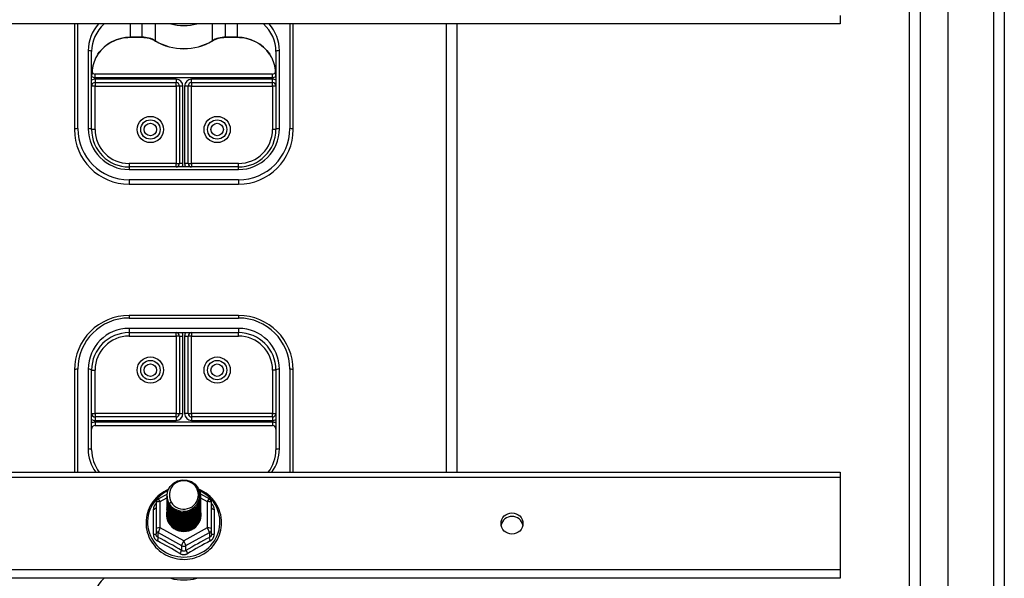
# Model space of a CAD drawing. Header units: inches. Extents: x 48.1 to 120.1, y 31.5 to 55.7.
# Tile 66 of 82: x 111.1 to 120.1, y 36 to 41.2. Entities that reach past the tile are written whole.
import ezdxf

# ---------------------------------------------------------------- set-up
doc = ezdxf.new("R2010")
doc.units = ezdxf.units.IN
doc.header["$MEASUREMENT"] = 0
doc.layers.add('Visible Edges(ANSI)', color=7, linetype='Continuous', lineweight=25)
doc.layers.add('Visible Tangent Edges(ANSI)', color=7, linetype='Continuous', lineweight=25)

msp = doc.modelspace()

# ---------------------------------------------------------------- linework, layer by layer
at = {"layer": 'Visible Edges(ANSI)'}
for p, q in [((119.542, 33.3097), (119.542, 53.8924)), ((119.1877, 33.4982), (119.1877, 53.7039)), ((120.0538, 53.727), (120.0538, 33.475)), ((118.5538, 41.1928), (118.5538, 41.1144)), ((118.5538, 41.1144), (64.5538, 41.1144)), ((111.5538, 41.1144), (111.5538, 40.149)), ((113.5538, 40.149), (113.5538, 41.1144)), ((115.0538, 37.0145), (115.0538, 41.1144)), ((112.0656, 40.9925), (112.1717, 40.9925)), ((112.9359, 40.9925), (113.042, 40.9925)), ((111.7113, 40.149), (111.7113, 40.8622)), ((113.3963, 40.8622), (113.3963, 40.149)), ((113.3649, 40.6564), (111.7428, 40.6564)), ((111.7428, 40.5776), (112.483, 40.5776)), ((112.5145, 40.5461), (112.5145, 39.838)), ((112.5932, 39.838), (112.5932, 40.5461)), ((112.6247, 40.5776), (113.3649, 40.5776)), ((113.0538, 39.8065), (112.0538, 39.8065)), ((112.0538, 39.649), (113.0538, 39.649)), ((113.0538, 38.4481), (112.0538, 38.4481)), ((112.0538, 38.2906), (113.0538, 38.2906)), ((112.5145, 38.2591), (112.5145, 37.5509)), ((112.5932, 37.5509), (112.5932, 38.2591)), ((111.5538, 37.9481), (111.5538, 37.0145)), ((111.7113, 37.2188), (111.7113, 37.9481)), ((113.3963, 37.9481), (113.3963, 37.2188)), ((113.5538, 37.0145), (113.5538, 37.9481)), ((112.483, 37.5195), (111.7428, 37.5195)), ((111.7428, 37.4407), (113.3649, 37.4407)), ((113.3649, 37.5195), (112.6247, 37.5195)), ((64.5538, 37.0145), (118.5538, 37.0145)), ((118.5538, 37.0145), (118.5538, 36.9679)), ((118.5538, 36.9679), (118.5538, 36.1218)), ((112.3201, 36.7693), (112.401, 36.8145)), ((112.7058, 36.8149), (112.7876, 36.7693)), ((112.2999, 36.7349), (112.2999, 36.4953)), ((112.4003, 36.7995), (112.4003, 36.7999)), ((112.4003, 36.7869), (112.4003, 36.7873)), ((112.4003, 36.7744), (112.4003, 36.7748)), ((112.4003, 36.7618), (112.4003, 36.7623)), ((112.4003, 36.7493), (112.4003, 36.7497)), ((112.4003, 36.7368), (112.4003, 36.7372)), ((112.4003, 36.7242), (112.4003, 36.7246)), ((112.7074, 36.7932), (112.7074, 36.7936)), ((112.7074, 36.7807), (112.7074, 36.7811)), ((112.7074, 36.7681), (112.7074, 36.7685)), ((112.7074, 36.7556), (112.7074, 36.756)), ((112.7074, 36.743), (112.7074, 36.7434)), ((112.7074, 36.7305), (112.7074, 36.7309)), ((112.8078, 36.4953), (112.8078, 36.7349)), ((112.4003, 36.7117), (112.4003, 36.7121)), ((112.4003, 36.6992), (112.4003, 36.6996)), ((112.4003, 36.6866), (112.4003, 36.687)), ((112.4003, 36.6741), (112.4003, 36.6745)), ((112.4003, 36.6615), (112.4003, 36.6619)), ((112.4003, 36.649), (112.4003, 36.6494)), ((112.4003, 36.6365), (112.4003, 36.6369)), ((112.7074, 36.718), (112.7074, 36.7184)), ((112.7074, 36.7054), (112.7074, 36.7058)), ((112.7074, 36.6929), (112.7074, 36.6933)), ((112.7074, 36.6803), (112.7074, 36.6808)), ((112.7074, 36.6678), (112.7074, 36.6682)), ((112.7074, 36.6553), (112.7074, 36.6557)), ((112.7074, 36.6427), (112.7074, 36.6431)), ((112.7074, 36.6302), (112.7074, 36.6306)), ((112.4003, 36.6239), (112.4003, 36.6243)), ((112.2999, 36.4953), (112.2999, 36.4505)), ((112.5351, 36.4794), (112.5341, 36.4738)), ((112.8078, 36.4505), (112.8078, 36.4953)), ((118.5538, 36.1218), (118.5538, 36.0434)), ((118.5538, 36.0434), (64.5538, 36.0434))]:
    msp.add_line(p, q, dxfattribs=at)
at = {"layer": 'Visible Edges(ANSI)', "flags": 128}
for points in [[(111.7689, 40.8376), (111.7814, 40.8549), (111.7951, 40.8715), (111.8098, 40.8872), (111.8254, 40.902), (111.842, 40.9159), (111.8595, 40.9287), (111.8777, 40.9405), (111.8967, 40.9512), (111.9164, 40.9607), (111.9366, 40.9691), (111.9573, 40.9762), (111.9785, 40.982), (112, 40.9866), (112.0217, 40.9899), (112.0436, 40.9919), (112.0656, 40.9925)], [(112.1717, 40.9925), (112.1881, 40.992), (112.2044, 40.9903), (112.2205, 40.9876), (112.2364, 40.9838), (112.252, 40.979), (112.2672, 40.9731), (112.2819, 40.9663), (112.2961, 40.9585)], [(112.2961, 40.9585), (112.3256, 40.9422), (112.3561, 40.928), (112.3876, 40.9158), (112.4199, 40.9058), (112.4528, 40.898), (112.4862, 40.8923), (112.52, 40.889), (112.5538, 40.8878), (112.5877, 40.889), (112.6214, 40.8923), (112.6548, 40.898), (112.6877, 40.9058), (112.72, 40.9158), (112.7515, 40.928), (112.7821, 40.9422), (112.8116, 40.9585)], [(112.8116, 40.9585), (112.8258, 40.9663), (112.8405, 40.9731), (112.8557, 40.979), (112.8713, 40.9838), (112.8871, 40.9876), (112.9033, 40.9903), (112.9196, 40.992), (112.9359, 40.9925)], [(113.042, 40.9925), (113.064, 40.9919), (113.0859, 40.9899), (113.1077, 40.9866), (113.1292, 40.982), (113.1503, 40.9762), (113.1711, 40.9691), (113.1913, 40.9607), (113.2109, 40.9512), (113.2299, 40.9405), (113.2482, 40.9287), (113.2656, 40.9159), (113.2822, 40.902), (113.2979, 40.8872), (113.3126, 40.8715), (113.3262, 40.8549), (113.3388, 40.8376)], [(111.7689, 40.8376), (111.762, 40.8268), (111.7554, 40.8155), (111.7436, 40.7918), (111.7337, 40.767), (111.7256, 40.7414), (111.7193, 40.7152), (111.7148, 40.6886), (111.7122, 40.6617), (111.7113, 40.6349)], [(113.3963, 40.6349), (113.3955, 40.6617), (113.3928, 40.6886), (113.3883, 40.7152), (113.3821, 40.7414), (113.374, 40.767), (113.364, 40.7918), (113.3522, 40.8155), (113.3457, 40.8268), (113.3388, 40.8376)], [(111.7113, 37.2188), (111.7124, 37.1915), (111.7159, 37.1644), (111.7215, 37.1376), (111.7293, 37.1113), (111.7394, 37.0857), (111.7515, 37.0609), (111.7656, 37.0371), (111.7817, 37.0145)], [(113.326, 37.0145), (113.342, 37.0371), (113.3562, 37.0609), (113.3683, 37.0857), (113.3783, 37.1113), (113.3862, 37.1376), (113.3918, 37.1644), (113.3952, 37.1915), (113.3963, 37.2188)], [(112.4212, 36.7261), (112.4048, 36.7647), (112.4004, 36.8062), (112.4085, 36.8471), (112.4283, 36.8842), (112.4584, 36.9144), (112.4961, 36.9351), (112.5385, 36.9447), (112.5821, 36.9423), (112.6235, 36.9281), (112.6592, 36.9032), (112.6864, 36.8696), (112.7029, 36.8298), (112.7072, 36.7872), (112.6992, 36.7451), (112.6794, 36.7069), (112.6494, 36.6756), (112.6117, 36.6537), (112.5693, 36.6429), (112.5256, 36.6441), (112.4843, 36.6572), (112.4485, 36.6809), (112.4213, 36.7134), (112.4048, 36.7519), (112.4004, 36.7934)], [(112.4398, 36.7015), (112.4626, 36.6827), (112.4887, 36.6685), (112.5173, 36.6596), (112.5472, 36.6564), (112.5771, 36.659), (112.606, 36.6673), (112.6326, 36.6811), (112.6558, 36.6998), (112.6746, 36.7226), (112.6883, 36.7487), (112.6961, 36.777), (112.6978, 36.8062), (112.6933, 36.8351), (112.6826, 36.8625), (112.6663, 36.8871), (112.6451, 36.9078), (112.6198, 36.9237), (112.5917, 36.934), (112.5619, 36.9382), (112.532, 36.9362), (112.5033, 36.9279), (112.4773, 36.9137), (112.4551, 36.8944), (112.438, 36.8708)], [(112.4124, 36.8569), (112.3917, 36.847), (112.3716, 36.8358), (112.3524, 36.8234), (112.3341, 36.8097), (112.3168, 36.7949), (112.3005, 36.7789), (112.2854, 36.762), (112.2715, 36.7441), (112.2588, 36.7253), (112.2474, 36.7057), (112.2375, 36.6854), (112.2289, 36.6645), (112.2218, 36.6432), (112.2162, 36.6213), (112.2122, 36.5992), (112.2097, 36.5769), (112.2087, 36.5544), (112.2093, 36.5319), (112.2114, 36.5095), (112.2151, 36.4873), (112.2203, 36.4654), (112.227, 36.4439), (112.2352, 36.4229), (112.2448, 36.4025), (112.2559, 36.3827), (112.2682, 36.3637), (112.2818, 36.3456), (112.2967, 36.3284), (112.3127, 36.3122), (112.3297, 36.2971), (112.3478, 36.2831), (112.3668, 36.2704), (112.3866, 36.2589), (112.4072, 36.2487), (112.4284, 36.2399), (112.4502, 36.2324), (112.4724, 36.2264), (112.495, 36.2219), (112.5179, 36.2188), (112.5409, 36.2172), (112.5639, 36.2171), (112.587, 36.2185), (112.6098, 36.2214), (112.6325, 36.2258), (112.6547, 36.2316), (112.6766, 36.2388), (112.6979, 36.2475), (112.7185, 36.2575), (112.7384, 36.2689), (112.7575, 36.2815), (112.7757, 36.2953), (112.7929, 36.3103), (112.8091, 36.3263), (112.8241, 36.3434), (112.8378, 36.3614), (112.8504, 36.3803), (112.8615, 36.4), (112.8713, 36.4203), (112.8797, 36.4413), (112.8866, 36.4627), (112.892, 36.4846), (112.8959, 36.5068), (112.8982, 36.5291), (112.899, 36.5516)], [(112.438, 36.8708), (112.4367, 36.8683), (112.4355, 36.8657), (112.4343, 36.8632), (112.4332, 36.8606), (112.4322, 36.858), (112.4312, 36.8553), (112.4303, 36.8527), (112.4294, 36.85), (112.4286, 36.8473), (112.4279, 36.8446), (112.4272, 36.8418), (112.4266, 36.8391), (112.426, 36.8363), (112.4255, 36.8336), (112.4251, 36.8308), (112.4247, 36.828), (112.4244, 36.8252), (112.4242, 36.8224), (112.424, 36.8196), (112.4239, 36.8168), (112.4238, 36.814), (112.4239, 36.8112), (112.424, 36.8084), (112.4241, 36.8056)], [(112.899, 36.5516), (112.8981, 36.5758), (112.8954, 36.5999), (112.8909, 36.6238), (112.8846, 36.6472), (112.8766, 36.6702), (112.8669, 36.6925), (112.8556, 36.7141), (112.8427, 36.7348), (112.8283, 36.7545), (112.8124, 36.7732), (112.7953, 36.7907), (112.7768, 36.807), (112.7573, 36.822), (112.7366, 36.8355), (112.715, 36.8475), (112.6926, 36.858)], [(112.4003, 36.7995), (112.4004, 36.795), (112.4006, 36.7905), (112.4009, 36.786), (112.4014, 36.7816), (112.4021, 36.7772), (112.4029, 36.7727), (112.4038, 36.7684), (112.4049, 36.764), (112.4061, 36.7597), (112.4074, 36.7554), (112.4089, 36.7511), (112.4105, 36.7469), (112.4123, 36.7428), (112.4141, 36.7387), (112.4162, 36.7346), (112.4183, 36.7307), (112.4206, 36.7268), (112.423, 36.7229), (112.4255, 36.7191), (112.4281, 36.7154), (112.4309, 36.7118), (112.4337, 36.7083), (112.4367, 36.7048), (112.4398, 36.7015)], [(112.4003, 36.7869), (112.4016, 36.7678), (112.4055, 36.749), (112.412, 36.7309), (112.4209, 36.7137), (112.432, 36.6978), (112.4453, 36.6835), (112.4604, 36.671), (112.4771, 36.6604), (112.4951, 36.6521), (112.5141, 36.6461), (112.5338, 36.6426), (112.5538, 36.6416), (112.5739, 36.6431), (112.5936, 36.6472), (112.6126, 36.6537), (112.6306, 36.6625), (112.6473, 36.6736), (112.6624, 36.6866), (112.6756, 36.7015), (112.6868, 36.7179), (112.6957, 36.7356), (112.7021, 36.7542), (112.7061, 36.7735), (112.7074, 36.7932)], [(112.4003, 36.7744), (112.4016, 36.7553), (112.4055, 36.7365), (112.412, 36.7183), (112.4209, 36.7012), (112.432, 36.6853), (112.4453, 36.671), (112.4604, 36.6584), (112.4771, 36.6479), (112.4951, 36.6396), (112.5141, 36.6336), (112.5338, 36.63), (112.5538, 36.629), (112.5739, 36.6306), (112.5936, 36.6346), (112.6126, 36.6411), (112.6306, 36.65), (112.6473, 36.661), (112.6624, 36.6741), (112.6756, 36.689), (112.6868, 36.7054), (112.6957, 36.723), (112.7021, 36.7417), (112.7061, 36.761), (112.7074, 36.7807)], [(112.4003, 36.7618), (112.4016, 36.7427), (112.4055, 36.7239), (112.412, 36.7058), (112.4209, 36.6886), (112.432, 36.6728), (112.4453, 36.6584), (112.4604, 36.6459), (112.4771, 36.6353), (112.4951, 36.627), (112.5141, 36.621), (112.5338, 36.6175), (112.5538, 36.6165), (112.5739, 36.618), (112.5936, 36.6221), (112.6126, 36.6286), (112.6306, 36.6374), (112.6473, 36.6485), (112.6624, 36.6616), (112.6756, 36.6764), (112.6868, 36.6928), (112.6957, 36.7105), (112.7021, 36.7292), (112.7061, 36.7485), (112.7074, 36.7681)], [(112.4003, 36.7493), (112.4016, 36.7302), (112.4055, 36.7114), (112.412, 36.6933), (112.4209, 36.6761), (112.432, 36.6602), (112.4453, 36.6459), (112.4604, 36.6333), (112.4771, 36.6228), (112.4951, 36.6145), (112.5141, 36.6085), (112.5338, 36.605), (112.5538, 36.604), (112.5739, 36.6055), (112.5936, 36.6095), (112.6126, 36.616), (112.6306, 36.6249), (112.6473, 36.636), (112.6624, 36.649), (112.6756, 36.6639), (112.6868, 36.6803), (112.6957, 36.698), (112.7021, 36.7166), (112.7061, 36.7359), (112.7074, 36.7556)], [(112.4003, 36.7368), (112.4016, 36.7176), (112.4055, 36.6989), (112.412, 36.6807), (112.4209, 36.6636), (112.432, 36.6477), (112.4453, 36.6333), (112.4604, 36.6208), (112.4771, 36.6103), (112.4951, 36.6019), (112.5141, 36.596), (112.5338, 36.5924), (112.5538, 36.5914), (112.5739, 36.593), (112.5936, 36.597), (112.6126, 36.6035), (112.6306, 36.6124), (112.6473, 36.6234), (112.6624, 36.6365), (112.6756, 36.6513), (112.6868, 36.6678), (112.6957, 36.6854), (112.7021, 36.7041), (112.7061, 36.7234), (112.7074, 36.743)], [(112.4003, 36.7242), (112.4016, 36.7051), (112.4055, 36.6863), (112.412, 36.6682), (112.4209, 36.651), (112.432, 36.6351), (112.4453, 36.6208), (112.4604, 36.6083), (112.4771, 36.5977), (112.4951, 36.5894), (112.5141, 36.5834), (112.5338, 36.5799), (112.5538, 36.5789), (112.5739, 36.5804), (112.5936, 36.5845), (112.6126, 36.591), (112.6306, 36.5998), (112.6473, 36.6109), (112.6624, 36.6239), (112.6756, 36.6388), (112.6868, 36.6552), (112.6957, 36.6729), (112.7021, 36.6915), (112.7061, 36.7109), (112.7074, 36.7305)], [(112.7072, 36.7871), (112.7067, 36.7669), (112.7034, 36.747), (112.6974, 36.7277), (112.6888, 36.7093), (112.6778, 36.6922), (112.6645, 36.6767), (112.6493, 36.663), (112.6323, 36.6514), (112.614, 36.6421), (112.5945, 36.6353), (112.5743, 36.631), (112.5537, 36.6295), (112.5332, 36.6305), (112.513, 36.6343), (112.4935, 36.6406), (112.4752, 36.6493), (112.4582, 36.6604), (112.443, 36.6736), (112.4298, 36.6886), (112.4188, 36.7051), (112.4102, 36.723), (112.4042, 36.7418), (112.4009, 36.7612), (112.4004, 36.7809)], [(112.7072, 36.7746), (112.7067, 36.7544), (112.7034, 36.7345), (112.6974, 36.7151), (112.6888, 36.6968), (112.6778, 36.6796), (112.6645, 36.6641), (112.6493, 36.6504), (112.6323, 36.6389), (112.614, 36.6296), (112.5945, 36.6228), (112.5743, 36.6185), (112.5537, 36.6169), (112.5332, 36.618), (112.513, 36.6217), (112.4935, 36.628), (112.4752, 36.6368), (112.4582, 36.6479), (112.443, 36.661), (112.4298, 36.676), (112.4188, 36.6926), (112.4102, 36.7105), (112.4042, 36.7293), (112.4009, 36.7487), (112.4004, 36.7683)], [(112.7072, 36.762), (112.7067, 36.7419), (112.7034, 36.7219), (112.6974, 36.7026), (112.6888, 36.6842), (112.6778, 36.6671), (112.6645, 36.6516), (112.6493, 36.6379), (112.6323, 36.6263), (112.614, 36.617), (112.5945, 36.6102), (112.5743, 36.606), (112.5537, 36.6044), (112.5332, 36.6055), (112.513, 36.6092), (112.4935, 36.6155), (112.4752, 36.6243), (112.4582, 36.6353), (112.443, 36.6485), (112.4298, 36.6635), (112.4188, 36.6801), (112.4102, 36.6979), (112.4042, 36.7167), (112.4009, 36.7361), (112.4004, 36.7558)], [(112.7072, 36.7495), (112.7067, 36.7293), (112.7034, 36.7094), (112.6974, 36.6901), (112.6888, 36.6717), (112.6778, 36.6546), (112.6645, 36.639), (112.6493, 36.6254), (112.6323, 36.6138), (112.614, 36.6045), (112.5945, 36.5977), (112.5743, 36.5934), (112.5537, 36.5918), (112.5332, 36.5929), (112.513, 36.5966), (112.4935, 36.603), (112.4752, 36.6117), (112.4582, 36.6228), (112.443, 36.6359), (112.4298, 36.6509), (112.4188, 36.6675), (112.4102, 36.6854), (112.4042, 36.7042), (112.4009, 36.7236), (112.4004, 36.7432)], [(112.7072, 36.737), (112.7067, 36.7168), (112.7034, 36.6968), (112.6974, 36.6775), (112.6888, 36.6591), (112.6778, 36.642), (112.6645, 36.6265), (112.6493, 36.6128), (112.6323, 36.6012), (112.614, 36.592), (112.5945, 36.5851), (112.5743, 36.5809), (112.5537, 36.5793), (112.5332, 36.5804), (112.513, 36.5841), (112.4935, 36.5904), (112.4752, 36.5992), (112.4582, 36.6102), (112.443, 36.6234), (112.4298, 36.6384), (112.4188, 36.655), (112.4102, 36.6728), (112.4042, 36.6916), (112.4009, 36.7111), (112.4004, 36.7307)], [(112.7072, 36.7244), (112.7067, 36.7042), (112.7034, 36.6843), (112.6974, 36.665), (112.6888, 36.6466), (112.6778, 36.6295), (112.6645, 36.614), (112.6493, 36.6003), (112.6323, 36.5887), (112.614, 36.5794), (112.5945, 36.5726), (112.5743, 36.5684), (112.5537, 36.5668), (112.5332, 36.5678), (112.513, 36.5716), (112.4935, 36.5779), (112.4752, 36.5866), (112.4582, 36.5977), (112.443, 36.6109), (112.4298, 36.6259), (112.4188, 36.6425), (112.4102, 36.6603), (112.4042, 36.6791), (112.4009, 36.6985), (112.4004, 36.7182)], [(112.4383, 36.7405), (112.4376, 36.7399), (112.4369, 36.7393), (112.4362, 36.7387), (112.4355, 36.7381), (112.4348, 36.7375), (112.434, 36.7369), (112.4333, 36.7363), (112.4326, 36.7357), (112.4319, 36.7351), (112.4312, 36.7345), (112.4305, 36.7339), (112.4298, 36.7333), (112.429, 36.7327), (112.4283, 36.7321), (112.4276, 36.7315), (112.4269, 36.7309), (112.4262, 36.7303), (112.4255, 36.7297), (112.4248, 36.7291), (112.424, 36.7285), (112.4233, 36.7279), (112.4226, 36.7273), (112.4219, 36.7267), (112.4212, 36.7261)], [(112.4241, 36.8056), (112.424, 36.8028), (112.4239, 36.8), (112.4239, 36.7972), (112.424, 36.7944), (112.4241, 36.7916), (112.4243, 36.7888), (112.4245, 36.786), (112.4248, 36.7832), (112.4252, 36.7805), (112.4257, 36.7777), (112.4262, 36.7749), (112.4267, 36.7722), (112.4274, 36.7694), (112.4281, 36.7667), (112.4288, 36.764), (112.4296, 36.7613), (112.4305, 36.7586), (112.4315, 36.756), (112.4325, 36.7533), (112.4335, 36.7507), (112.4346, 36.7481), (112.4358, 36.7456), (112.437, 36.743), (112.4383, 36.7405)], [(112.4003, 36.7117), (112.4016, 36.6926), (112.4055, 36.6738), (112.412, 36.6557), (112.4209, 36.6385), (112.432, 36.6226), (112.4453, 36.6083), (112.4604, 36.5957), (112.4771, 36.5852), (112.4951, 36.5769), (112.5141, 36.5709), (112.5338, 36.5674), (112.5538, 36.5663), (112.5739, 36.5679), (112.5936, 36.5719), (112.6126, 36.5784), (112.6306, 36.5873), (112.6473, 36.5983), (112.6624, 36.6114), (112.6756, 36.6263), (112.6868, 36.6427), (112.6957, 36.6604), (112.7021, 36.679), (112.7061, 36.6983), (112.7074, 36.718)], [(112.4003, 36.6992), (112.4016, 36.68), (112.4055, 36.6612), (112.412, 36.6431), (112.4209, 36.626), (112.432, 36.6101), (112.4453, 36.5957), (112.4604, 36.5832), (112.4771, 36.5727), (112.4951, 36.5643), (112.5141, 36.5583), (112.5338, 36.5548), (112.5538, 36.5538), (112.5739, 36.5553), (112.5936, 36.5594), (112.6126, 36.5659), (112.6306, 36.5747), (112.6473, 36.5858), (112.6624, 36.5989), (112.6756, 36.6137), (112.6868, 36.6301), (112.6957, 36.6478), (112.7021, 36.6665), (112.7061, 36.6858), (112.7074, 36.7054)], [(112.4003, 36.6866), (112.4016, 36.6675), (112.4055, 36.6487), (112.412, 36.6306), (112.4209, 36.6134), (112.432, 36.5975), (112.4453, 36.5832), (112.4604, 36.5706), (112.4771, 36.5601), (112.4951, 36.5518), (112.5141, 36.5458), (112.5338, 36.5423), (112.5538, 36.5413), (112.5739, 36.5428), (112.5936, 36.5469), (112.6126, 36.5534), (112.6306, 36.5622), (112.6473, 36.5733), (112.6624, 36.5863), (112.6756, 36.6012), (112.6868, 36.6176), (112.6957, 36.6353), (112.7021, 36.6539), (112.7061, 36.6732), (112.7074, 36.6929)], [(112.4003, 36.6741), (112.4016, 36.655), (112.4055, 36.6362), (112.412, 36.618), (112.4209, 36.6009), (112.432, 36.585), (112.4453, 36.5707), (112.4604, 36.5581), (112.4771, 36.5476), (112.4951, 36.5393), (112.5141, 36.5333), (112.5338, 36.5297), (112.5538, 36.5287), (112.5739, 36.5303), (112.5936, 36.5343), (112.6126, 36.5408), (112.6306, 36.5497), (112.6473, 36.5607), (112.6624, 36.5738), (112.6756, 36.5886), (112.6868, 36.6051), (112.6957, 36.6227), (112.7021, 36.6414), (112.7061, 36.6607), (112.7074, 36.6803)], [(112.4003, 36.6615), (112.4016, 36.6424), (112.4055, 36.6236), (112.412, 36.6055), (112.4209, 36.5883), (112.432, 36.5725), (112.4453, 36.5581), (112.4604, 36.5456), (112.4771, 36.535), (112.4951, 36.5267), (112.5141, 36.5207), (112.5338, 36.5172), (112.5538, 36.5162), (112.5739, 36.5177), (112.5936, 36.5218), (112.6126, 36.5283), (112.6306, 36.5371), (112.6473, 36.5482), (112.6624, 36.5612), (112.6756, 36.5761), (112.6868, 36.5925), (112.6957, 36.6102), (112.7021, 36.6289), (112.7061, 36.6482), (112.7074, 36.6678)], [(112.4003, 36.649), (112.4016, 36.6299), (112.4055, 36.6111), (112.412, 36.593), (112.4209, 36.5758), (112.432, 36.5599), (112.4453, 36.5456), (112.4604, 36.533), (112.4771, 36.5225), (112.4951, 36.5142), (112.5141, 36.5082), (112.5338, 36.5047), (112.5538, 36.5037), (112.5739, 36.5052), (112.5936, 36.5092), (112.6126, 36.5157), (112.6306, 36.5246), (112.6473, 36.5356), (112.6624, 36.5487), (112.6756, 36.5636), (112.6868, 36.58), (112.6957, 36.5977), (112.7021, 36.6163), (112.7061, 36.6356), (112.7074, 36.6553)], [(112.4003, 36.6365), (112.4016, 36.6173), (112.4055, 36.5986), (112.412, 36.5804), (112.4209, 36.5633), (112.432, 36.5474), (112.4453, 36.533), (112.4604, 36.5205), (112.4771, 36.51), (112.4951, 36.5016), (112.5141, 36.4957), (112.5338, 36.4921), (112.5538, 36.4911), (112.5739, 36.4926), (112.5936, 36.4967), (112.6126, 36.5032), (112.6306, 36.5121), (112.6473, 36.5231), (112.6624, 36.5362), (112.6756, 36.551), (112.6868, 36.5674), (112.6957, 36.5851), (112.7021, 36.6038), (112.7061, 36.6231), (112.7074, 36.6427)], [(112.4003, 36.6239), (112.4016, 36.6048), (112.4055, 36.586), (112.412, 36.5679), (112.4209, 36.5507), (112.432, 36.5348), (112.4453, 36.5205), (112.4604, 36.508), (112.4771, 36.4974), (112.4951, 36.4891), (112.5141, 36.4831), (112.5338, 36.4796), (112.5538, 36.4786), (112.5739, 36.4801), (112.5936, 36.4842), (112.6126, 36.4907), (112.6306, 36.4995), (112.6473, 36.5106), (112.6624, 36.5236), (112.6756, 36.5385), (112.6868, 36.5549), (112.6957, 36.5726), (112.7021, 36.5912), (112.7061, 36.6105), (112.7074, 36.6302)], [(112.7072, 36.7119), (112.7067, 36.6917), (112.7034, 36.6718), (112.6974, 36.6524), (112.6888, 36.6341), (112.6778, 36.617), (112.6645, 36.6014), (112.6493, 36.5877), (112.6323, 36.5762), (112.614, 36.5669), (112.5945, 36.5601), (112.5743, 36.5558), (112.5537, 36.5542), (112.5332, 36.5553), (112.513, 36.559), (112.4935, 36.5653), (112.4752, 36.5741), (112.4582, 36.5852), (112.443, 36.5983), (112.4298, 36.6133), (112.4188, 36.6299), (112.4102, 36.6478), (112.4042, 36.6666), (112.4009, 36.686), (112.4004, 36.7056)], [(112.7072, 36.6994), (112.7067, 36.6792), (112.7034, 36.6592), (112.6974, 36.6399), (112.6888, 36.6215), (112.6778, 36.6044), (112.6645, 36.5889), (112.6493, 36.5752), (112.6323, 36.5636), (112.614, 36.5543), (112.5945, 36.5475), (112.5743, 36.5433), (112.5537, 36.5417), (112.5332, 36.5428), (112.513, 36.5465), (112.4935, 36.5528), (112.4752, 36.5616), (112.4582, 36.5726), (112.443, 36.5858), (112.4298, 36.6008), (112.4188, 36.6174), (112.4102, 36.6352), (112.4042, 36.654), (112.4009, 36.6734), (112.4004, 36.6931)], [(112.7072, 36.6868), (112.7067, 36.6666), (112.7034, 36.6467), (112.6974, 36.6274), (112.6888, 36.609), (112.6778, 36.5919), (112.6645, 36.5763), (112.6493, 36.5627), (112.6323, 36.5511), (112.614, 36.5418), (112.5945, 36.535), (112.5743, 36.5307), (112.5537, 36.5291), (112.5332, 36.5302), (112.513, 36.534), (112.4935, 36.5403), (112.4752, 36.549), (112.4582, 36.5601), (112.443, 36.5732), (112.4298, 36.5883), (112.4188, 36.6048), (112.4102, 36.6227), (112.4042, 36.6415), (112.4009, 36.6609), (112.4004, 36.6805)], [(112.7072, 36.6743), (112.7067, 36.6541), (112.7034, 36.6342), (112.6974, 36.6148), (112.6888, 36.5964), (112.6778, 36.5793), (112.6645, 36.5638), (112.6493, 36.5501), (112.6323, 36.5385), (112.614, 36.5293), (112.5945, 36.5224), (112.5743, 36.5182), (112.5537, 36.5166), (112.5332, 36.5177), (112.513, 36.5214), (112.4935, 36.5277), (112.4752, 36.5365), (112.4582, 36.5476), (112.443, 36.5607), (112.4298, 36.5757), (112.4188, 36.5923), (112.4102, 36.6102), (112.4042, 36.629), (112.4009, 36.6484), (112.4004, 36.668)], [(112.7072, 36.6617), (112.7067, 36.6416), (112.7034, 36.6216), (112.6974, 36.6023), (112.6888, 36.5839), (112.6778, 36.5668), (112.6645, 36.5513), (112.6493, 36.5376), (112.6323, 36.526), (112.614, 36.5167), (112.5945, 36.5099), (112.5743, 36.5057), (112.5537, 36.5041), (112.5332, 36.5051), (112.513, 36.5089), (112.4935, 36.5152), (112.4752, 36.5239), (112.4582, 36.535), (112.443, 36.5482), (112.4298, 36.5632), (112.4188, 36.5798), (112.4102, 36.5976), (112.4042, 36.6164), (112.4009, 36.6358), (112.4004, 36.6555)], [(112.7072, 36.6492), (112.7067, 36.629), (112.7034, 36.6091), (112.6974, 36.5897), (112.6888, 36.5714), (112.6778, 36.5543), (112.6645, 36.5387), (112.6493, 36.5251), (112.6323, 36.5135), (112.614, 36.5042), (112.5945, 36.4974), (112.5743, 36.4931), (112.5537, 36.4915), (112.5332, 36.4926), (112.513, 36.4963), (112.4935, 36.5026), (112.4752, 36.5114), (112.4582, 36.5225), (112.443, 36.5356), (112.4298, 36.5506), (112.4188, 36.5672), (112.4102, 36.5851), (112.4042, 36.6039), (112.4009, 36.6233), (112.4004, 36.6429)], [(112.7072, 36.6367), (112.7067, 36.6165), (112.7034, 36.5965), (112.6974, 36.5772), (112.6888, 36.5588), (112.6778, 36.5417), (112.6645, 36.5262), (112.6493, 36.5125), (112.6323, 36.5009), (112.614, 36.4916), (112.5945, 36.4848), (112.5743, 36.4806), (112.5537, 36.479), (112.5332, 36.4801), (112.513, 36.4838), (112.4935, 36.4901), (112.4752, 36.4989), (112.4582, 36.5099), (112.443, 36.5231), (112.4298, 36.5381), (112.4188, 36.5547), (112.4102, 36.5725), (112.4042, 36.5913), (112.4009, 36.6107), (112.4004, 36.6304)], [(112.5341, 36.4738), (112.5272, 36.4749), (112.5203, 36.4764), (112.5136, 36.4781), (112.5069, 36.4801), (112.5003, 36.4823), (112.4939, 36.4849), (112.4876, 36.4877), (112.4814, 36.4909), (112.4753, 36.4943), (112.4694, 36.4979), (112.4637, 36.5018), (112.4582, 36.5059), (112.4529, 36.5103), (112.4478, 36.5149), (112.443, 36.5197), (112.4383, 36.5247), (112.4339, 36.5299), (112.4298, 36.5354), (112.4259, 36.541), (112.4223, 36.5467), (112.4189, 36.5526), (112.4159, 36.5586), (112.4131, 36.5648), (112.4106, 36.5711)]]:
    msp.add_lwpolyline(points, dxfattribs=at)
at = {"layer": 'Visible Edges(ANSI)'}
for centre in [(112.2487, 40.149), (112.8589, 40.149), (112.2487, 37.9481), (112.8589, 37.9481)]:
    msp.add_circle(centre, 0.0886, dxfattribs=at)
for centre, radius, start, end in [((111.7428, 40.6879), 0.0315, 201.14813, 270), ((113.3649, 40.6879), 0.0315, 270, 338.85185), ((111.7428, 40.5461), 0.0315, 90, 180), ((112.483, 40.5461), 0.0315, 0, 90), ((112.6247, 40.5461), 0.0315, 90, 180), ((113.3649, 40.5461), 0.0315, 0, 90), ((112.0538, 40.149), 0.5, 180, 270), ((112.0538, 40.149), 0.3425, 180, 270), ((113.0538, 40.149), 0.3425, 270, 0), ((113.0538, 40.149), 0.5, 270, 0), ((112.483, 39.838), 0.0315, 270, 0), ((112.6247, 39.838), 0.0315, 180, 270), ((112.0538, 37.9481), 0.5, 90, 180), ((113.0538, 37.9481), 0.5, 0, 90), ((112.0538, 37.9481), 0.3425, 90, 180), ((112.483, 38.2591), 0.0315, 0, 90), ((112.6247, 38.2591), 0.0315, 90, 180), ((113.0538, 37.9481), 0.3425, 0, 90), ((111.7428, 37.5509), 0.0315, 180, 270), ((112.483, 37.5509), 0.0315, 270, 0), ((112.6247, 37.5509), 0.0315, 180, 270), ((113.3649, 37.5509), 0.0315, 270, 0), ((111.7428, 37.4092), 0.0315, 90, 180), ((113.3649, 37.4092), 0.0315, 0, 90), ((112.3393, 36.7349), 0.0394, 119.17447, 180), ((112.7684, 36.7349), 0.0394, 0, 60.82553)]:
    msp.add_arc(centre, radius, start, end, dxfattribs=at)
for centre, major_axis, start_param, end_param in [((112.5538, 36.8059), (0.1339, 0), 3.671471, 8.899926), ((112.5538, 36.8009), (0.1535, 0), 3.669461, 3.875388), ((112.5538, 36.6251), (-0.1585, 0), 6.033204, 9.676411), ((115.5538, 36.513), (0.1005, 0), 0.164597, 2.976995)]:
    msp.add_ellipse(centre, major_axis=major_axis, ratio=0.966998, start_param=start_param, end_param=end_param, dxfattribs=at)
msp.add_ellipse((115.5538, 36.5449), major_axis=(-0.1005, 0), ratio=0.966998, dxfattribs=at)
at = {"layer": 'Visible Tangent Edges(ANSI)'}
for p, q in [((119.9548, 54.502), (119.9548, 32.7)), ((119.2867, 33.3682), (119.2867, 53.8339)), ((111.5853, 40.157), (111.5853, 41.1144)), ((112.0656, 40.9936), (112.0656, 41.1144)), ((112.1717, 41.1144), (112.1717, 40.9936)), ((112.2957, 40.9596), (112.2957, 41.1144)), ((112.812, 41.1144), (112.812, 40.9596)), ((112.9359, 40.9936), (112.9359, 41.1144)), ((113.042, 41.1144), (113.042, 40.9936)), ((113.5223, 41.1144), (113.5223, 40.157)), ((114.9548, 37.0145), (114.9548, 41.1144)), ((112.0656, 40.9936), (112.0656, 40.9925)), ((112.1717, 40.9936), (112.0656, 40.9936)), ((112.1717, 40.9936), (112.1717, 40.9925)), ((112.9359, 40.9936), (112.9359, 40.9925)), ((113.042, 40.9936), (112.9359, 40.9936)), ((113.042, 40.9936), (113.042, 40.9925)), ((111.6798, 40.8702), (111.6798, 40.157)), ((113.4278, 40.157), (113.4278, 40.8702)), ((111.7428, 40.6249), (111.7428, 40.6564)), ((111.7428, 40.6249), (113.3649, 40.6249)), ((112.483, 40.6091), (111.7428, 40.6091)), ((111.7428, 40.6091), (111.7428, 40.5776)), ((112.483, 40.6091), (112.483, 40.5776)), ((112.6247, 40.5776), (112.6247, 40.6091)), ((113.3649, 40.6091), (112.6247, 40.6091)), ((113.3649, 40.6249), (113.3649, 40.6564)), ((113.3649, 40.5776), (113.3649, 40.6091)), ((111.7428, 40.5461), (111.7113, 40.5461)), ((111.7428, 40.5776), (111.7428, 40.5461)), ((111.7428, 40.5461), (112.483, 40.5461)), ((111.7428, 40.149), (111.7428, 40.5461)), ((112.483, 40.5461), (112.483, 40.5776)), ((112.483, 40.5461), (112.483, 39.838)), ((112.5145, 40.5461), (112.483, 40.5461)), ((112.546, 40.5461), (112.5145, 40.5461)), ((112.546, 39.838), (112.546, 40.5461)), ((112.5932, 40.5461), (112.5617, 40.5461)), ((112.5617, 40.5461), (112.5617, 39.838)), ((112.6247, 40.5461), (112.5932, 40.5461)), ((112.6247, 40.5776), (112.6247, 40.5461)), ((112.6247, 40.5461), (113.3649, 40.5461)), ((112.6247, 39.838), (112.6247, 40.5461)), ((113.3649, 40.5461), (113.3649, 40.5776)), ((113.3649, 40.5461), (113.3649, 40.149)), ((113.3963, 40.5461), (113.3649, 40.5461)), ((111.7428, 40.149), (111.7113, 40.149)), ((113.3963, 40.149), (113.3649, 40.149)), ((112.483, 39.838), (112.0538, 39.838)), ((112.0538, 39.838), (112.0538, 39.8065)), ((112.0538, 39.8065), (112.0538, 39.783)), ((112.0538, 39.783), (113.0538, 39.783)), ((112.483, 39.8065), (112.483, 39.838)), ((112.483, 39.838), (112.5145, 39.838)), ((112.546, 39.838), (112.5145, 39.838)), ((112.5932, 39.838), (112.5617, 39.838)), ((112.5932, 39.838), (112.6247, 39.838)), ((113.0538, 39.838), (112.6247, 39.838)), ((112.6247, 39.838), (112.6247, 39.8065)), ((113.0538, 39.8065), (113.0538, 39.838)), ((113.0538, 39.783), (113.0538, 39.8065)), ((113.0538, 39.6885), (112.0538, 39.6885)), ((112.0538, 39.6885), (112.0538, 39.649)), ((113.0538, 39.6885), (113.0538, 39.649)), ((112.0538, 38.4481), (112.0538, 38.4246)), ((113.0538, 38.4481), (113.0538, 38.4246)), ((112.0538, 38.4246), (113.0538, 38.4246)), ((113.0538, 38.3301), (112.0538, 38.3301)), ((112.0538, 38.3301), (112.0538, 38.2906)), ((112.0538, 38.2906), (112.0538, 38.2591)), ((112.0538, 38.2591), (112.483, 38.2591)), ((112.483, 38.2591), (112.483, 38.2906)), ((112.483, 38.2591), (112.483, 37.5509)), ((112.5145, 38.2591), (112.483, 38.2591)), ((112.5145, 38.2591), (112.546, 38.2591)), ((112.546, 37.5509), (112.546, 38.2591)), ((112.5617, 38.2591), (112.5617, 37.5509)), ((112.5617, 38.2591), (112.5932, 38.2591)), ((112.6247, 38.2591), (112.5932, 38.2591)), ((112.6247, 38.2906), (112.6247, 38.2591)), ((112.6247, 38.2591), (113.0538, 38.2591)), ((112.6247, 37.5509), (112.6247, 38.2591)), ((113.0538, 38.3301), (113.0538, 38.2906)), ((113.0538, 38.2591), (113.0538, 38.2906)), ((111.5853, 37.0145), (111.5853, 37.9561)), ((111.6798, 37.9561), (111.6798, 37.2269)), ((111.7113, 37.9481), (111.7428, 37.9481)), ((111.7428, 37.5509), (111.7428, 37.9481)), ((113.3649, 37.9481), (113.3649, 37.5509)), ((113.3963, 37.9481), (113.3649, 37.9481)), ((113.4278, 37.2269), (113.4278, 37.9561)), ((113.5223, 37.9561), (113.5223, 37.0145)), ((111.7113, 37.5509), (111.7428, 37.5509)), ((112.483, 37.5509), (111.7428, 37.5509)), ((111.7428, 37.5509), (111.7428, 37.5195)), ((112.483, 37.5195), (112.483, 37.5509)), ((112.483, 37.5509), (112.5145, 37.5509)), ((112.5145, 37.5509), (112.546, 37.5509)), ((112.5932, 37.5509), (112.5617, 37.5509)), ((112.5932, 37.5509), (112.6247, 37.5509)), ((113.3649, 37.5509), (112.6247, 37.5509)), ((112.6247, 37.5509), (112.6247, 37.5195)), ((113.3649, 37.5509), (113.3963, 37.5509)), ((113.3649, 37.5195), (113.3649, 37.5509)), ((111.7428, 37.5195), (111.7428, 37.488)), ((111.7428, 37.488), (112.483, 37.488)), ((111.7428, 37.4722), (111.7428, 37.4407)), ((113.3649, 37.4722), (111.7428, 37.4722)), ((112.483, 37.5195), (112.483, 37.488)), ((112.6247, 37.5195), (112.6247, 37.488)), ((112.6247, 37.488), (113.3649, 37.488)), ((113.3649, 37.5195), (113.3649, 37.488)), ((113.3649, 37.4722), (113.3649, 37.4407)), ((64.5538, 36.9679), (118.5538, 36.9679)), ((112.3393, 36.7449), (112.4003, 36.779)), ((112.3393, 36.5053), (112.3393, 36.7449)), ((112.7074, 36.779), (112.7684, 36.7449)), ((112.7684, 36.7449), (112.7684, 36.5053)), ((112.2757, 36.4476), (112.2757, 36.6748)), ((112.832, 36.6748), (112.832, 36.4476)), ((112.3196, 36.4623), (112.5341, 36.3425)), ((112.3196, 36.4175), (112.3196, 36.4623)), ((112.5538, 36.3855), (112.3393, 36.5053)), ((112.7684, 36.5053), (112.5538, 36.3855)), ((112.5735, 36.3425), (112.7881, 36.4623)), ((112.7881, 36.4623), (112.7881, 36.4175)), ((112.5341, 36.3425), (112.5341, 36.2977)), ((112.5735, 36.2977), (112.5735, 36.3425)), ((118.5538, 36.1218), (64.5538, 36.1218))]:
    msp.add_line(p, q, dxfattribs=at)
at = {"layer": 'Visible Tangent Edges(ANSI)', "flags": 128}
for points in [[(111.7692, 40.8386), (111.7644, 40.8312), (111.7598, 40.8237), (111.7554, 40.816), (111.7512, 40.8081), (111.7472, 40.8001), (111.7435, 40.7919), (111.74, 40.7837), (111.7366, 40.7754), (111.7335, 40.767), (111.7306, 40.7585), (111.728, 40.7499), (111.7255, 40.7413), (111.7232, 40.7326), (111.7211, 40.7239), (111.7192, 40.7151), (111.7176, 40.7062), (111.7161, 40.6973), (111.7148, 40.6884), (111.7137, 40.6795), (111.7129, 40.6706), (111.7122, 40.6616), (111.7117, 40.6527), (111.7114, 40.6438), (111.7113, 40.6349)], [(113.3963, 40.6349), (113.3963, 40.6438), (113.396, 40.6527), (113.3955, 40.6616), (113.3948, 40.6706), (113.3939, 40.6795), (113.3928, 40.6884), (113.3916, 40.6973), (113.3901, 40.7062), (113.3884, 40.7151), (113.3865, 40.7239), (113.3845, 40.7326), (113.3822, 40.7413), (113.3797, 40.7499), (113.377, 40.7585), (113.3741, 40.767), (113.371, 40.7754), (113.3677, 40.7837), (113.3642, 40.7919), (113.3604, 40.8001), (113.3564, 40.8081), (113.3523, 40.816), (113.3479, 40.8237), (113.3433, 40.8312), (113.3385, 40.8386)], [(112.2999, 36.7274), (112.298, 36.7256), (112.2962, 36.7238), (112.2945, 36.7219), (112.2928, 36.72), (112.2912, 36.718), (112.2896, 36.7159), (112.2882, 36.7138), (112.2868, 36.7117), (112.2854, 36.7096), (112.2842, 36.7074), (112.283, 36.7051), (112.2819, 36.7029), (112.2809, 36.7006), (112.28, 36.6983), (112.2792, 36.696), (112.2785, 36.6937), (112.2778, 36.6913), (112.2772, 36.689), (112.2768, 36.6866), (112.2764, 36.6842), (112.2761, 36.6818), (112.2758, 36.6795), (112.2757, 36.6771), (112.2757, 36.6748)], [(112.832, 36.6748), (112.832, 36.6771), (112.8318, 36.6795), (112.8316, 36.6818), (112.8313, 36.6842), (112.8309, 36.6866), (112.8304, 36.689), (112.8298, 36.6913), (112.8292, 36.6937), (112.8284, 36.696), (112.8276, 36.6983), (112.8267, 36.7006), (112.8257, 36.7029), (112.8246, 36.7051), (112.8235, 36.7074), (112.8222, 36.7096), (112.8209, 36.7117), (112.8195, 36.7138), (112.818, 36.7159), (112.8165, 36.718), (112.8149, 36.72), (112.8132, 36.7219), (112.8115, 36.7238), (112.8096, 36.7256), (112.8078, 36.7274)], [(112.3196, 36.4175), (112.3181, 36.4182), (112.3167, 36.419), (112.3153, 36.4198), (112.314, 36.4208), (112.3127, 36.4218), (112.3115, 36.4228), (112.3103, 36.4239), (112.3091, 36.4251), (112.3081, 36.4264), (112.307, 36.4277), (112.3061, 36.4291), (112.3052, 36.4305), (112.3043, 36.4319), (112.3036, 36.4335), (112.3029, 36.435), (112.3023, 36.4366), (112.3017, 36.4383), (112.3012, 36.4399), (112.3008, 36.4416), (112.3005, 36.4434), (112.3002, 36.4451), (112.3, 36.4469), (112.2999, 36.4487), (112.2999, 36.4505)], [(112.8078, 36.4505), (112.8077, 36.4487), (112.8076, 36.4469), (112.8074, 36.4451), (112.8072, 36.4434), (112.8068, 36.4416), (112.8064, 36.4399), (112.8059, 36.4383), (112.8054, 36.4366), (112.8048, 36.435), (112.8041, 36.4335), (112.8033, 36.4319), (112.8025, 36.4305), (112.8016, 36.4291), (112.8006, 36.4277), (112.7996, 36.4264), (112.7985, 36.4251), (112.7974, 36.4239), (112.7962, 36.4228), (112.795, 36.4218), (112.7937, 36.4208), (112.7923, 36.4198), (112.7909, 36.419), (112.7895, 36.4182), (112.7881, 36.4175)], [(112.2757, 36.4476), (112.2757, 36.4443), (112.2759, 36.441), (112.2763, 36.4378), (112.2768, 36.4346), (112.2774, 36.4314), (112.2782, 36.4282), (112.2791, 36.4251), (112.2802, 36.4221), (112.2813, 36.4191), (112.2827, 36.4162), (112.2841, 36.4133), (112.2857, 36.4105), (112.2874, 36.4078), (112.2892, 36.4052), (112.2911, 36.4027), (112.2932, 36.4003), (112.2953, 36.398), (112.2976, 36.3958), (112.3, 36.3937), (112.3024, 36.3917), (112.305, 36.3898), (112.3076, 36.3881), (112.3102, 36.3865), (112.313, 36.385)], [(112.7947, 36.385), (112.7974, 36.3865), (112.8001, 36.3881), (112.8027, 36.3898), (112.8052, 36.3917), (112.8077, 36.3937), (112.8101, 36.3958), (112.8123, 36.398), (112.8145, 36.4003), (112.8165, 36.4027), (112.8184, 36.4052), (112.8203, 36.4078), (112.822, 36.4105), (112.8235, 36.4133), (112.825, 36.4162), (112.8263, 36.4191), (112.8275, 36.4221), (112.8285, 36.4251), (112.8295, 36.4282), (112.8302, 36.4314), (112.8309, 36.4346), (112.8314, 36.4378), (112.8317, 36.441), (112.8319, 36.4443), (112.832, 36.4476)], [(112.5165, 36.2714), (112.5193, 36.2698), (112.5222, 36.2683), (112.5252, 36.2669), (112.5282, 36.2656), (112.5313, 36.2645), (112.5345, 36.2635), (112.5376, 36.2627), (112.5408, 36.262), (112.5441, 36.2615), (112.5473, 36.2611), (112.5506, 36.2609), (112.5539, 36.2608), (112.5571, 36.2609), (112.5604, 36.2611), (112.5637, 36.2615), (112.5669, 36.262), (112.5701, 36.2627), (112.5732, 36.2635), (112.5764, 36.2645), (112.5795, 36.2656), (112.5825, 36.2669), (112.5855, 36.2683), (112.5883, 36.2698), (112.5912, 36.2714)], [(112.5735, 36.2977), (112.572, 36.2968), (112.5705, 36.2959), (112.5689, 36.2951), (112.5673, 36.2944), (112.5657, 36.2938), (112.5641, 36.2932), (112.5624, 36.2927), (112.5607, 36.2924), (112.559, 36.2921), (112.5573, 36.2918), (112.5556, 36.2917), (112.5538, 36.2917), (112.5521, 36.2917), (112.5504, 36.2918), (112.5487, 36.2921), (112.547, 36.2924), (112.5453, 36.2927), (112.5436, 36.2932), (112.542, 36.2938), (112.5403, 36.2944), (112.5387, 36.2951), (112.5372, 36.2959), (112.5356, 36.2968), (112.5341, 36.2977)]]:
    msp.add_lwpolyline(points, dxfattribs=at)
at = {"layer": 'Visible Tangent Edges(ANSI)'}
for centre, radius in [((112.2487, 40.149), 0.1201), ((112.8589, 40.149), 0.1201), ((112.2487, 40.149), 0.0571), ((112.8589, 40.149), 0.0571), ((112.2487, 37.9481), 0.1201), ((112.2487, 37.9481), 0.0571), ((112.8589, 37.9481), 0.1201), ((112.8589, 37.9481), 0.0571)]:
    msp.add_circle(centre, radius, dxfattribs=at)
for centre, radius, start, end in [((111.7428, 40.6879), 0.063, 240, 270), ((111.7428, 40.5461), 0.063, 90, 120), ((112.483, 40.5461), 0.063, 0, 90), ((112.6247, 40.5461), 0.063, 90, 180), ((113.3649, 40.6879), 0.063, 270, 300), ((113.3649, 40.5461), 0.063, 60, 90), ((112.0538, 40.157), 0.4685, 180, 270), ((112.0538, 40.157), 0.374, 180, 270), ((112.0538, 40.149), 0.311, 180, 270), ((113.0538, 40.157), 0.4685, 270, 0), ((113.0538, 40.157), 0.374, 270, 0), ((113.0538, 40.149), 0.311, 270, 0), ((112.483, 39.838), 0.063, 330, 0), ((112.6247, 39.838), 0.063, 180, 210), ((112.0538, 37.9561), 0.4685, 90, 180), ((113.0538, 37.9561), 0.4685, 0, 90), ((112.0538, 37.9561), 0.374, 90, 180), ((112.0538, 37.9481), 0.311, 90, 180), ((112.483, 38.2591), 0.063, 0, 30), ((112.6247, 38.2591), 0.063, 150, 180), ((113.0538, 37.9561), 0.374, 0, 90), ((113.0538, 37.9481), 0.311, 0, 90), ((112.483, 37.5509), 0.063, 270, 0), ((112.6247, 37.5509), 0.063, 180, 270), ((111.7428, 37.5509), 0.063, 240, 270), ((111.7428, 37.4092), 0.063, 90, 120), ((113.3649, 37.5509), 0.063, 270, 300), ((113.3649, 37.4092), 0.063, 60, 90)]:
    msp.add_arc(centre, radius, start, end, dxfattribs=at)
for centre, major_axis, ratio, start_param, end_param in [((112.0656, 40.8702), (-0.3858, 0), 0.966998, 5.569665, 6.283185), ((112.0656, 40.8622), (-0.3543, 0), 0.966998, 5.455899, 6.283185), ((112.5538, 41.576), (0.4921, 0), 0.966998, 4.466864, 4.957914), ((113.042, 40.8622), (0.3543, 0), 0.966998, 0, 0.827287), ((113.042, 40.8702), (0.3858, 0), 0.966998, 0, 0.71352), ((112.0656, 40.6509), (-0.3543, 0), 0.966998, 4.712389, 5.703682), ((112.1717, 40.7651), (-0.2362, 0), 0.966998, 4.160149, 4.712389), ((112.3122, 40.9855), (-0.0161, -0.0271), 0.133659, 6.062525, 6.283185), ((112.5538, 41.3648), (-0.4921, 0), 0.966998, 1.018556, 2.123037), ((112.7955, 40.9855), (0.0161, -0.0271), 0.133659, 0, 0.220661), ((112.9359, 40.7651), (-0.2362, 0), 0.966998, 4.712389, 5.264629), ((113.042, 40.6509), (-0.3543, 0), 0.966998, 3.721096, 4.712389), ((111.6798, 40.8622), (0.0315, 0), 0.254784, 0, 1.570796), ((113.4278, 40.8622), (-0.0315, 0), 0.254784, 4.712389, 6.283185), ((111.7428, 40.8552), (0.0261, -0.0177), 0.213186, 0, 0.143295), ((113.3649, 40.8552), (-0.0261, -0.0177), 0.213186, 6.139891, 6.283185), ((111.5853, 40.149), (-0.0315, 0), 0.254784, 4.712389, 6.283185), ((111.6798, 40.149), (0.0315, 0), 0.254784, 0, 1.570796), ((113.4278, 40.149), (-0.0315, 0), 0.254784, 4.712389, 6.283185), ((113.5223, 40.149), (0.0315, 0), 0.254784, 0, 1.570796), ((111.5853, 37.9481), (-0.0315, 0), 0.254784, 4.712389, 6.283185), ((111.6798, 37.9481), (0.0315, 0), 0.254784, 0, 1.570796), ((113.4278, 37.9481), (-0.0315, 0), 0.254784, 4.712389, 6.283185), ((113.5223, 37.9481), (0.0315, 0), 0.254784, 0, 1.570796), ((112.0656, 37.2269), (-0.3858, 0), 0.966998, 0, 0.605457), ((111.6798, 37.2188), (0.0315, 0), 0.254784, 0, 1.570796), ((113.042, 37.2269), (0.3858, 0), 0.966998, 5.677729, 6.283185), ((113.4278, 37.2188), (-0.0315, 0), 0.254784, 4.712389, 6.283185), ((112.5538, 36.5576), (0.3308, 0), 0.966998, 2.028566, 7.403327), ((112.3393, 36.7349), (-0.0394, 0), 0.254784, 4.712389, 6.283185), ((112.3393, 36.7349), (-0.0192, 0.0344), 0.127392, 4.936728, 6.283185), ((112.7684, 36.7349), (0.0192, 0.0344), 0.127392, 0, 1.346458), ((112.7684, 36.7349), (0.0394, 0), 0.254784, 0, 1.570796), ((112.2605, 36.6901), (0.0394, 0), 0.420933, 5.107073, 6.283185), ((112.8471, 36.6901), (-0.0394, 0), 0.420933, 0, 1.176113), ((112.2605, 36.4505), (0.0394, 0), 0.080687, 5.107073, 6.283185), ((112.3393, 36.4953), (-0.0394, 0), 0.254784, 4.712389, 6.283185), ((112.3393, 36.4953), (-0.0394, 0), 0.966998, 0, 1.047198), ((112.3393, 36.4953), (-0.0192, -0.0344), 0.127392, 4.48805, 6.058847), ((112.7684, 36.4953), (0.0394, 0), 0.254784, 0, 1.570796), ((112.7684, 36.4953), (0.0192, -0.0344), 0.127392, 0.224339, 1.795135), ((112.7684, 36.4953), (0.0394, 0), 0.966998, 5.235988, 6.283185), ((112.8471, 36.4505), (-0.0394, 0), 0.080687, 0, 1.176113), ((112.2999, 36.3845), (0.0178, 0.0351), 0.295528, 4.874003, 6.050115), ((112.4147, 36.1607), (0.5734, -0.3423), 0.220649, 1.524932, 1.878631), ((112.4269, 36.181), (-0.6046, 0.361), 0.220649, 4.666525, 5.020223), ((112.5538, 36.3755), (-0.0192, -0.0344), 0.127392, 4.48805, 6.058847), ((112.5538, 36.3755), (0.0192, -0.0344), 0.127392, 0.224339, 1.795135), ((112.6808, 36.181), (-0.6046, -0.361), 0.220649, 4.404555, 4.758253), ((112.6929, 36.1607), (0.5734, 0.3423), 0.220649, 1.262962, 1.61666), ((112.8078, 36.3845), (-0.0178, 0.0351), 0.295528, 0.23307, 1.409183), ((112.5145, 36.2648), (0.0205, 0.0336), 0.044718, 0.222707, 1.398819), ((112.5538, 36.3755), (0.0394, 0), 0.966998, 4.18879, 5.235988), ((112.5932, 36.2648), (-0.0205, 0.0336), 0.044718, 4.884366, 6.060479), ((112.0656, 35.7912), (-0.3543, 0), 0.966998, 5.455899, 6.283185), ((112.5538, 36.505), (0.4921, 0), 0.966998, 4.466864, 4.957914)]:
    msp.add_ellipse(centre, major_axis=major_axis, ratio=ratio, start_param=start_param, end_param=end_param, dxfattribs=at)

doc.saveas('drawing.dxf')
